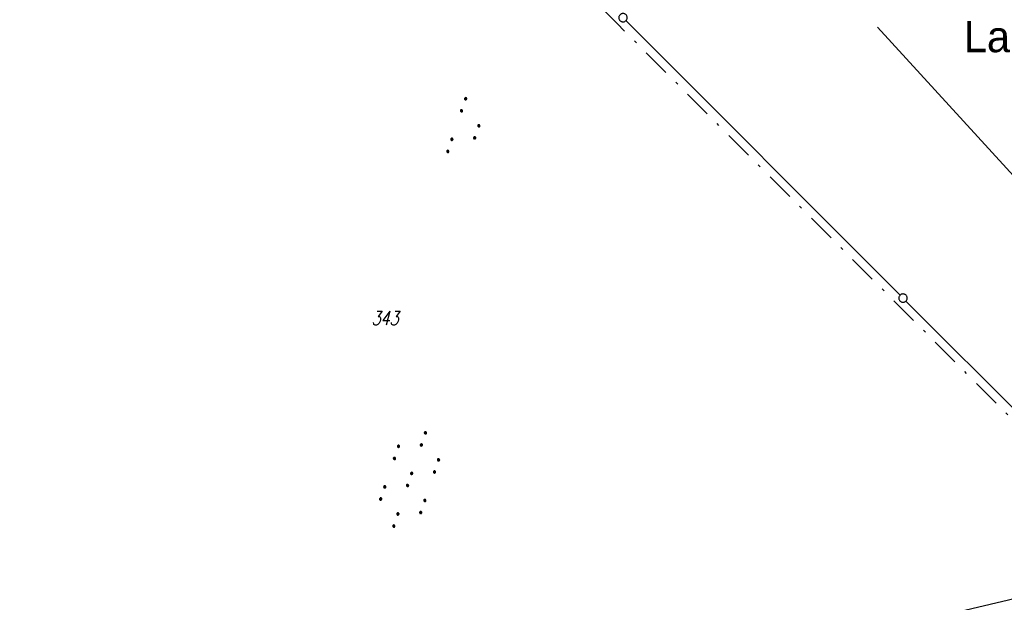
# Model space of a CAD drawing. Extents: x 510526 to 513920, y 467229 to 478797.
# Tile 170 of 256: x 510718 to 510895, y 472821 to 472926. Entities that reach past the tile are written whole.
import ezdxf

# ---------------------------------------------------------------- set-up
doc = ezdxf.new("R2010")
doc.units = 0
doc.header["$LTSCALE"] = 10
doc.header["$MEASUREMENT"] = 0
doc.linetypes.add('LT00', pattern=[0])
doc.linetypes.add('LT08', pattern=[0.42, 0.2, -0.1, 0.02, -0.1])
doc.layers.get('0').update_dxf_attribs({"linetype": 'LT00'})
for name, color, linetype in [('DFK_FLUR_NR', 250, 'LT00'), ('DFK_GZPKT', 250, 'LT00'), ('DFK_KATASTER', 250, 'LT00'), ('DFK_NUTZUNG', 250, 'LT00'), ('GEMEINDEGRENZE', 3, 'LT08'), ('GRENZNAME', 250, 'Continuous'), ('STROM_FREILTG', 80, 'STROMFREILEITUNG')]:
    doc.layers.add(name, color=color, linetype=linetype)
doc.styles.get("Standard").update_dxf_attribs({"font": 'romans.shx'})
doc.styles.add('Strom', font='txt.shx')
doc.styles.add('UNIR-H', font='unir_h.shx', dxfattribs={"width": 0.8})
doc.linetypes.add('STROMFREILEITUNG', pattern='A,12.7,-5.5,["xx",Strom,S=2.5,R=0,X=-2.6,Y=-0.85],-4.35', length=22.55)

# ---------------------------------------------------------------- blocks, each defined once
blk = doc.blocks.new('SYMB7110')
at = {"color": 0, "linetype": 'ByBlock'}
for p, q in [((-0.515, 0.392919), (-0.515, 0.367081)), ((-0.51, 0.362895), (-0.51, 0.397105)), ((-0.505, 0.399164), (-0.505, 0.360836)), ((-0.5, 0.360204), (-0.5, 0.399796)), ((-0.495, 0.399164), (-0.495, 0.360836)), ((-0.49, 0.362895), (-0.49, 0.397105)), ((-0.485, 0.392919), (-0.485, 0.367081)), ((-0.48, 0.379874), (-0.48, 0.380145)), ((-0.285, 0.392919), (-0.285, 0.367081)), ((-0.28, 0.362895), (-0.28, 0.397105)), ((-0.275, 0.399164), (-0.275, 0.360836)), ((-0.27, 0.360204), (-0.27, 0.399796)), ((-0.265, 0.399164), (-0.265, 0.360836)), ((-0.26, 0.362895), (-0.26, 0.397105)), ((-0.255, 0.392919), (-0.255, 0.367081)), ((-0.25, 0.379874), (-0.25, 0.380146)), ((0.255, 0.392919), (0.255, 0.367081)), ((0.26, 0.362895), (0.26, 0.397105)), ((0.265, 0.399164), (0.265, 0.360836)), ((0.27, 0.360204), (0.27, 0.399796)), ((0.275, 0.399164), (0.275, 0.360836)), ((0.28, 0.362895), (0.28, 0.397105)), ((0.285, 0.392919), (0.285, 0.367081)), ((0.29, 0.379874), (0.29, 0.380145)), ((0.485, 0.392919), (0.485, 0.367081)), ((0.49, 0.362895), (0.49, 0.397105)), ((0.495, 0.399164), (0.495, 0.360836)), ((0.5, 0.360204), (0.5, 0.399796)), ((0.505, 0.399164), (0.505, 0.360836)), ((0.51, 0.362895), (0.51, 0.397105)), ((0.515, 0.392919), (0.515, 0.367081)), ((0.52, 0.379874), (0.52, 0.380146)), ((-0.9, 0.012919), (-0.9, -0.012919)), ((-0.895, -0.017106), (-0.895, 0.017105)), ((-0.89, 0.019164), (-0.89, -0.019164)), ((-0.885, -0.019797), (-0.885, 0.019796)), ((-0.88, 0.019164), (-0.88, -0.019164)), ((-0.875, -0.017106), (-0.875, 0.017105)), ((-0.87, 0.012919), (-0.87, -0.012919)), ((-0.865, -0.000126), (-0.865, 0.000145)), ((-0.67, 0.012919), (-0.67, -0.012919)), ((-0.665, -0.017106), (-0.665, 0.017105)), ((-0.66, 0.019164), (-0.66, -0.019164)), ((-0.655, -0.019797), (-0.655, 0.019796)), ((-0.65, 0.019164), (-0.65, -0.019164)), ((-0.645, -0.017106), (-0.645, 0.017105)), ((-0.64, 0.012919), (-0.64, -0.012919)), ((-0.635, -0.000126), (-0.635, 0.000145)), ((-0.13, 0.012919), (-0.13, -0.012919)), ((-0.125, -0.017105), (-0.125, 0.017105)), ((-0.12, 0.019164), (-0.12, -0.019164)), ((-0.115, -0.019796), (-0.115, 0.019796)), ((-0.11, 0.019164), (-0.11, -0.019164)), ((-0.105, -0.017105), (-0.105, 0.017105)), ((-0.1, 0.012919), (-0.1, -0.012919)), ((-0.095, -0.000126), (-0.095, 0.000146)), ((0.1, 0.012919), (0.1, -0.012919)), ((0.105, -0.017105), (0.105, 0.017105)), ((0.11, 0.019164), (0.11, -0.019164)), ((0.115, -0.019796), (0.115, 0.019796)), ((0.12, 0.019164), (0.12, -0.019164)), ((0.125, -0.017105), (0.125, 0.017105)), ((0.13, 0.012919), (0.13, -0.012919)), ((0.135, -0.000126), (0.135, 0.000146)), ((0.64, 0.012919), (0.64, -0.012919)), ((0.645, -0.017105), (0.645, 0.017105)), ((0.65, 0.019164), (0.65, -0.019164)), ((0.655, -0.019796), (0.655, 0.019796)), ((0.66, 0.019164), (0.66, -0.019164)), ((0.665, -0.017105), (0.665, 0.017105)), ((0.67, 0.012919), (0.67, -0.012919)), ((0.675, -0.000126), (0.675, 0.000146)), ((0.87, 0.012919), (0.87, -0.012919)), ((0.875, -0.017105), (0.875, 0.017105)), ((0.88, 0.019164), (0.88, -0.019164)), ((0.885, -0.019796), (0.885, 0.019796)), ((0.89, 0.019164), (0.89, -0.019164)), ((0.895, -0.017105), (0.895, 0.017105)), ((0.9, 0.012919), (0.9, -0.012919)), ((0.905, -0.000126), (0.905, 0.000146)), ((-0.515, -0.367081), (-0.515, -0.392919)), ((-0.51, -0.397105), (-0.51, -0.362895)), ((-0.505, -0.360836), (-0.505, -0.399164)), ((-0.5, -0.399796), (-0.5, -0.360204)), ((-0.495, -0.360836), (-0.495, -0.399164)), ((-0.49, -0.397106), (-0.49, -0.362895)), ((-0.485, -0.367081), (-0.485, -0.392919)), ((-0.48, -0.380126), (-0.48, -0.379855)), ((-0.285, -0.367081), (-0.285, -0.392919)), ((-0.28, -0.397105), (-0.28, -0.362895)), ((-0.275, -0.360836), (-0.275, -0.399164)), ((-0.27, -0.399796), (-0.27, -0.360204)), ((-0.265, -0.360836), (-0.265, -0.399164)), ((-0.26, -0.397105), (-0.26, -0.362895)), ((-0.255, -0.367081), (-0.255, -0.392919)), ((-0.25, -0.380126), (-0.25, -0.379855)), ((0.255, -0.367081), (0.255, -0.392919)), ((0.26, -0.397105), (0.26, -0.362895)), ((0.265, -0.360836), (0.265, -0.399164)), ((0.27, -0.399796), (0.27, -0.360204)), ((0.275, -0.360836), (0.275, -0.399164)), ((0.28, -0.397105), (0.28, -0.362895)), ((0.285, -0.367081), (0.285, -0.392919)), ((0.29, -0.380126), (0.29, -0.379855)), ((0.485, -0.367081), (0.485, -0.392919)), ((0.49, -0.397105), (0.49, -0.362895)), ((0.495, -0.360836), (0.495, -0.399164)), ((0.5, -0.399796), (0.5, -0.360204)), ((0.505, -0.360836), (0.505, -0.399164)), ((0.51, -0.397105), (0.51, -0.362895)), ((0.515, -0.367081), (0.515, -0.392919)), ((0.52, -0.380126), (0.52, -0.379855))]:
    blk.add_line(p, q, dxfattribs=at)
for points in [[(-0.48, 0.38), (-0.481981, 0.388678), (-0.48753, 0.395637), (-0.49555, 0.399499), (-0.50445, 0.399499), (-0.51247, 0.395637), (-0.518019, 0.388678), (-0.52, 0.38), (-0.518019, 0.371322), (-0.51247, 0.364363), (-0.50445, 0.360501), (-0.49555, 0.360501), (-0.48753, 0.364363), (-0.481981, 0.371322), (-0.48, 0.38)], [(-0.25, 0.38), (-0.251981, 0.388678), (-0.25753, 0.395637), (-0.26555, 0.399499), (-0.27445, 0.399499), (-0.28247, 0.395637), (-0.288019, 0.388678), (-0.29, 0.38), (-0.288019, 0.371322), (-0.28247, 0.364363), (-0.27445, 0.360501), (-0.26555, 0.360501), (-0.25753, 0.364363), (-0.251981, 0.371322), (-0.25, 0.38)], [(0.29, 0.38), (0.288019, 0.388678), (0.28247, 0.395637), (0.27445, 0.399499), (0.26555, 0.399499), (0.25753, 0.395637), (0.251981, 0.388678), (0.25, 0.38), (0.251981, 0.371322), (0.25753, 0.364363), (0.26555, 0.360501), (0.27445, 0.360501), (0.28247, 0.364363), (0.288019, 0.371322), (0.29, 0.38)], [(0.52, 0.38), (0.518019, 0.388678), (0.51247, 0.395637), (0.50445, 0.399499), (0.495549, 0.399499), (0.48753, 0.395637), (0.481981, 0.388678), (0.48, 0.38), (0.481981, 0.371322), (0.48753, 0.364363), (0.495549, 0.360501), (0.50445, 0.360501), (0.51247, 0.364363), (0.518019, 0.371322), (0.52, 0.38)], [(-0.865, 0), (-0.866981, 0.008678), (-0.87253, 0.015637), (-0.88055, 0.019498), (-0.88945, 0.019498), (-0.89747, 0.015637), (-0.903019, 0.008678), (-0.905, 0)], [(-0.905, 0), (-0.903019, -0.008678), (-0.89747, -0.015637), (-0.88945, -0.019499), (-0.88055, -0.019499), (-0.87253, -0.015637), (-0.866981, -0.008678), (-0.865, 0)], [(-0.635, 0), (-0.636981, 0.008678), (-0.64253, 0.015637), (-0.65055, 0.019498), (-0.65945, 0.019498), (-0.66747, 0.015637), (-0.673019, 0.008678), (-0.675, 0)], [(-0.675, 0), (-0.673019, -0.008678), (-0.66747, -0.015637), (-0.65945, -0.019499), (-0.65055, -0.019499), (-0.64253, -0.015637), (-0.636981, -0.008678), (-0.635, 0)], [(-0.095, 0), (-0.096981, 0.008678), (-0.10253, 0.015637), (-0.11055, 0.019499), (-0.11945, 0.019499), (-0.12747, 0.015637), (-0.133019, 0.008678), (-0.135, 0)], [(-0.135, 0), (-0.133019, -0.008678), (-0.12747, -0.015637), (-0.11945, -0.019499), (-0.11055, -0.019499), (-0.10253, -0.015637), (-0.096981, -0.008678), (-0.095, 0)], [(0.135, 0), (0.133019, 0.008678), (0.12747, 0.015637), (0.11945, 0.019499), (0.11055, 0.019499), (0.10253, 0.015637), (0.096981, 0.008678), (0.095, 0)], [(0.095, 0), (0.096981, -0.008678), (0.10253, -0.015637), (0.11055, -0.019499), (0.11945, -0.019499), (0.12747, -0.015637), (0.133019, -0.008678), (0.135, 0)], [(0.675, 0), (0.673019, 0.008678), (0.66747, 0.015637), (0.65945, 0.019499), (0.65055, 0.019499), (0.64253, 0.015637), (0.636981, 0.008678), (0.635, 0)], [(0.635, 0), (0.636981, -0.008678), (0.64253, -0.015637), (0.65055, -0.019499), (0.65945, -0.019499), (0.66747, -0.015637), (0.673019, -0.008678), (0.675, 0)], [(0.905, 0), (0.903019, 0.008678), (0.89747, 0.015637), (0.88945, 0.019499), (0.88055, 0.019499), (0.87253, 0.015637), (0.866981, 0.008678), (0.865, 0)], [(0.865, 0), (0.866981, -0.008678), (0.87253, -0.015637), (0.88055, -0.019499), (0.88945, -0.019499), (0.89747, -0.015637), (0.903019, -0.008678), (0.905, 0)], [(-0.48, -0.38), (-0.481981, -0.371322), (-0.48753, -0.364363), (-0.49555, -0.360501), (-0.50445, -0.360501), (-0.51247, -0.364363), (-0.518019, -0.371322), (-0.52, -0.38), (-0.518019, -0.388678), (-0.51247, -0.395637), (-0.50445, -0.399499), (-0.49555, -0.399499), (-0.48753, -0.395637), (-0.481981, -0.388678), (-0.48, -0.38)], [(-0.25, -0.38), (-0.251981, -0.371322), (-0.25753, -0.364363), (-0.26555, -0.360501), (-0.27445, -0.360501), (-0.28247, -0.364363), (-0.288019, -0.371322), (-0.29, -0.38), (-0.288019, -0.388678), (-0.28247, -0.395637), (-0.27445, -0.399499), (-0.26555, -0.399499), (-0.25753, -0.395637), (-0.251981, -0.388678), (-0.25, -0.38)], [(0.29, -0.38), (0.288019, -0.371322), (0.28247, -0.364363), (0.27445, -0.360501), (0.26555, -0.360501), (0.25753, -0.364363), (0.251981, -0.371322), (0.25, -0.38), (0.251981, -0.388678), (0.25753, -0.395637), (0.26555, -0.399499), (0.27445, -0.399499), (0.28247, -0.395637), (0.288019, -0.388678), (0.29, -0.38)], [(0.52, -0.38), (0.518019, -0.371322), (0.51247, -0.364363), (0.50445, -0.360501), (0.495549, -0.360501), (0.48753, -0.364363), (0.481981, -0.371322), (0.48, -0.38), (0.481981, -0.388678), (0.48753, -0.395637), (0.495549, -0.399499), (0.50445, -0.399499), (0.51247, -0.395637), (0.518019, -0.388678), (0.52, -0.38)]]:
    blk.add_lwpolyline(points, dxfattribs=at)
blk = doc.blocks.new('SYMB7111')
at = {"color": 0, "linetype": 'ByBlock'}
for p, q in [((-0.13, 0.202919), (-0.13, 0.177081)), ((-0.125, 0.172895), (-0.125, 0.207105)), ((-0.12, 0.209164), (-0.12, 0.170836)), ((-0.115, 0.170204), (-0.115, 0.209796)), ((-0.11, 0.209164), (-0.11, 0.170836)), ((-0.105, 0.172895), (-0.105, 0.207105)), ((-0.1, 0.202919), (-0.1, 0.177081)), ((-0.095, 0.189874), (-0.095, 0.190146)), ((0.1, 0.202919), (0.1, 0.177081)), ((0.105, 0.172895), (0.105, 0.207105)), ((0.11, 0.209164), (0.11, 0.170836)), ((0.115, 0.170204), (0.115, 0.209796)), ((0.12, 0.209164), (0.12, 0.170836)), ((0.125, 0.172895), (0.125, 0.207105)), ((0.13, 0.202919), (0.13, 0.177081)), ((0.135, 0.189874), (0.135, 0.190146)), ((-0.51, -0.207105), (-0.51, -0.172895)), ((-0.505, -0.170836), (-0.505, -0.209164)), ((-0.5, -0.209796), (-0.5, -0.170204)), ((-0.495, -0.170836), (-0.495, -0.209164)), ((-0.49, -0.207105), (-0.49, -0.172895)), ((-0.28, -0.207105), (-0.28, -0.172895)), ((-0.275, -0.170836), (-0.275, -0.209164)), ((-0.27, -0.209796), (-0.27, -0.170204)), ((-0.265, -0.170836), (-0.265, -0.209164)), ((-0.26, -0.207105), (-0.26, -0.172895)), ((0.26, -0.207105), (0.26, -0.172895)), ((0.265, -0.170836), (0.265, -0.209164)), ((0.27, -0.209796), (0.27, -0.170204)), ((0.275, -0.170836), (0.275, -0.209164)), ((0.28, -0.207105), (0.28, -0.172895)), ((0.49, -0.207105), (0.49, -0.172895)), ((0.495, -0.170836), (0.495, -0.209164)), ((0.5, -0.209796), (0.5, -0.170204)), ((0.505, -0.170836), (0.505, -0.209164)), ((0.51, -0.207105), (0.51, -0.172895)), ((-0.515, -0.177081), (-0.515, -0.202919)), ((-0.485, -0.177081), (-0.485, -0.202919)), ((-0.48, -0.190126), (-0.48, -0.189854)), ((-0.285, -0.177081), (-0.285, -0.202919)), ((-0.255, -0.177081), (-0.255, -0.202919)), ((-0.25, -0.190126), (-0.25, -0.189854)), ((0.255, -0.177081), (0.255, -0.202919)), ((0.285, -0.177081), (0.285, -0.202919)), ((0.29, -0.190126), (0.29, -0.189854)), ((0.485, -0.177081), (0.485, -0.202919)), ((0.515, -0.177081), (0.515, -0.202919)), ((0.52, -0.190126), (0.52, -0.189854))]:
    blk.add_line(p, q, dxfattribs=at)
for points in [[(-0.095, 0.19), (-0.096981, 0.198678), (-0.10253, 0.205637), (-0.11055, 0.209499), (-0.11945, 0.209499), (-0.12747, 0.205637), (-0.133019, 0.198678), (-0.135, 0.19), (-0.133019, 0.181322), (-0.12747, 0.174363), (-0.11945, 0.170501), (-0.11055, 0.170501), (-0.10253, 0.174363), (-0.096981, 0.181322), (-0.095, 0.19)], [(0.135, 0.19), (0.133019, 0.198678), (0.12747, 0.205637), (0.11945, 0.209499), (0.11055, 0.209499), (0.10253, 0.205637), (0.096981, 0.198678), (0.095, 0.19), (0.096981, 0.181322), (0.10253, 0.174363), (0.11055, 0.170501), (0.11945, 0.170501), (0.12747, 0.174363), (0.133019, 0.181322), (0.135, 0.19)], [(-0.48, -0.19), (-0.481981, -0.181322), (-0.48753, -0.174363), (-0.49555, -0.170501), (-0.50445, -0.170501), (-0.51247, -0.174363), (-0.518019, -0.181322), (-0.52, -0.19), (-0.518019, -0.198678), (-0.51247, -0.205637), (-0.50445, -0.209499), (-0.49555, -0.209499), (-0.48753, -0.205637), (-0.481981, -0.198678), (-0.48, -0.19)], [(-0.25, -0.19), (-0.251981, -0.181322), (-0.25753, -0.174363), (-0.26555, -0.170501), (-0.27445, -0.170501), (-0.28247, -0.174363), (-0.288019, -0.181322), (-0.29, -0.19), (-0.288019, -0.198678), (-0.28247, -0.205637), (-0.27445, -0.209499), (-0.26555, -0.209499), (-0.25753, -0.205637), (-0.251981, -0.198678), (-0.25, -0.19)], [(0.29, -0.19), (0.288019, -0.181322), (0.28247, -0.174363), (0.27445, -0.170501), (0.26555, -0.170501), (0.25753, -0.174363), (0.251981, -0.181322), (0.25, -0.19), (0.251981, -0.198678), (0.25753, -0.205637), (0.26555, -0.209499), (0.27445, -0.209499), (0.28247, -0.205637), (0.288019, -0.198678), (0.29, -0.19)], [(0.52, -0.19), (0.518019, -0.181322), (0.51247, -0.174363), (0.50445, -0.170501), (0.49555, -0.170501), (0.48753, -0.174363), (0.481981, -0.181322), (0.48, -0.19), (0.481981, -0.198678), (0.48753, -0.205637), (0.49555, -0.209499), (0.50445, -0.209499), (0.51247, -0.205637), (0.518019, -0.198678), (0.52, -0.19)]]:
    blk.add_lwpolyline(points, dxfattribs=at)
blk = doc.blocks.new('SYMB7010')
at = {"color": 0, "linetype": 'ByBlock'}
for points in [[(-0.031408, 0.499213), (-0.093728, 0.49134), (-0.15457, 0.475719), (-0.212975, 0.452595), (-0.268021, 0.422333), (-0.31884, 0.385411), (-0.36463, 0.342411), (-0.40467, 0.29401), (-0.438329, 0.240973), (-0.465074, 0.184136), (-0.484486, 0.124395), (-0.496256, 0.062692), (-0.5002, 0)], [(-0.5002, 0), (-0.496256, -0.062692), (-0.484486, -0.124395), (-0.465075, -0.184136), (-0.438329, -0.240973), (-0.404671, -0.29401), (-0.36463, -0.342411), (-0.31884, -0.385411), (-0.268021, -0.422333), (-0.212975, -0.452595), (-0.154571, -0.475719), (-0.093728, -0.49134), (-0.031408, -0.499213), (0.031408, -0.499213)], [(0.5002, 0), (0.496256, 0.062692), (0.484485, 0.124395), (0.465074, 0.184136), (0.438329, 0.240973), (0.40467, 0.29401), (0.36463, 0.342411), (0.31884, 0.385411), (0.268021, 0.422333), (0.212975, 0.452595), (0.15457, 0.475719), (0.093728, 0.49134), (0.031408, 0.499213), (-0.031408, 0.499213)], [(0.031408, -0.499213), (0.093728, -0.491341), (0.15457, -0.475719), (0.212975, -0.452595), (0.268021, -0.422333), (0.31884, -0.385411), (0.36463, -0.342411), (0.404671, -0.294011), (0.438329, -0.240974), (0.465075, -0.184136), (0.484486, -0.124395), (0.496256, -0.062692), (0.500201, 0)]]:
    blk.add_lwpolyline(points, dxfattribs=at)

msp = doc.modelspace()

# ---------------------------------------------------------------- linework, layer by layer
at = {"layer": 'DFK_KATASTER'}
for p, q in [((510826.72, 472925.73), (510875.99, 472876.38)), ((510877.05, 472875.32), (510923.5, 472828.84)), ((510923.3, 472828.14), (510866.75, 472814.78))]:
    msp.add_line(p, q, dxfattribs=at)
at = {"layer": 'GEMEINDEGRENZE', "ltscale": 2.5, "flags": 128}
msp.add_lwpolyline([(512449.04, 475402.04), (512420.18, 475407.56), (512394.81, 475414.05), (512349.27, 475430.89), (512332.55, 475438.84), (512267.81, 475490.73), (512251.31, 475522.19), (512242.37, 475555.3), (512229.97, 475584.98), (512227.01, 475610.4), (512238.86, 475661.14), (512275.55, 475791.69), (512297.96, 475860.4), (512299.32, 475864.34), (512322.1, 475898.59), (512340.39, 475931.96), (512366.59, 476019.31), (512318.09, 476028.59), (512312.28, 476031.12), (512305.69, 476033.81), (512287.82, 475996.96), (512243.16, 475928.69), (512232.75, 475919.29), (512200.58, 475820.9), (512193.73, 475799.02), (512174.8, 475704.06), (512153.08, 475591.51), (512137.53, 475520.72), (512131.52, 475505.41), (512079.51, 475365.74), (512045.16, 475285.06), (511996.85, 475193.51), (511968.58, 475139.95), (511923.93, 475031.14), (511909.15, 474966.23), (511901.23, 474898.74), (511940.21, 474729.59), (511948.11, 474671.17), (511959.93, 474649.28), (511949.37, 474579.35), (511923.59, 474424.01), (511922.29, 474397.28), (511902.07, 474265.53), (511883.42, 474171.19), (511840.83, 474046.67), (511811.06, 474002.19), (511789.86, 473974.02), (511738.64, 473910.57), (511734.93, 473905.97), (511711.9, 473880.46), (511676.78, 473841.54), (511661.06, 473825.37), (511656.15, 473820.18), (511647.79, 473811.31), (511604.86, 473771.83), (511589.09, 473758.2), (511554.15, 473690.45), (511530.62, 473670.04), (511510.61, 473640.16), (511417.15, 473647.45), (511399.93, 473617.63), (511399.3, 473598.99), (511391.57, 473572.16), (511385.53, 473532.59), (511382.42, 473506.57), (511379.56, 473490.69), (511376.76, 473467.53), (511377.2, 473446.76), (511375.16, 473429.8), (511374.8, 473404.87), (511375.41, 473387.27), (511377.46, 473378.27), (511379.75, 473364.15), (511381.83, 473342.87), (511384.51, 473307.86), (511383.01, 473292.21), (511378.94, 473272.5), (511363.92, 473241.63), (511343.54, 473221.82), (511333.86, 473218.85), (511320.58, 473208.55), (511312.84, 473198.8), (511304.61, 473186.13), (511295.34, 473174.25), (511276.67, 473143.26), (511247.06, 473107.83), (511220.15, 473075.52), (511209.96, 473060.18), (511192.69, 473040.29), (511159.71, 473009.47), (511137.79, 472985.62), (511138.23, 472997.66), (511133.95, 473001.3), (511127.75, 472996.4), (511117.54, 472978.81), (511095.45, 472960.68), (511068.72, 472945.37), (511062.62, 472935.67), (511054.27, 472932.27), (511004.99, 472918.68), (510993.39, 472905.55), (510985.6, 472889.86), (510969.16, 472866.89), (510956.82, 472847.22), (510952.63, 472840.3), (510942.14, 472834.76), (510925.19, 472825.03), (510922.97, 472827.25), (510875.46, 472874.79), (510825.13, 472925.2), (510821.3, 472929.06), (510869.78, 472985.54), (510927.92, 473053.12), (510935.97, 473062.47), (510982.9, 473117.01), (510983.35, 473117.61), (510990.27, 473126.7), (510995.26, 473137.2), (510997.98, 473148.98), (510999.63, 473159.45), (511014.29, 473252.43)], dxfattribs=at)
at = {"layer": 'STROM_FREILTG', "ltscale": 0.1}
msp.add_lwpolyline([(510871.91, 472924.55), (510931.19, 472859.81), (510864.67, 472516.83), (510814.09, 472278.91), (510736.48, 471907.84), (510717.74, 471818.86)], dxfattribs=at)

# ---------------------------------------------------------------- block references
at = {"layer": 'DFK_GZPKT', "xscale": 1.499999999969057, "yscale": 1.5, "zscale": 1.5, "rotation": 251.2881100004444}
for p in [(510826.19, 472926.26), (510876.52, 472875.85)]:
    msp.add_blockref('SYMB7010', p, dxfattribs=at)
at = {"layer": 'DFK_NUTZUNG', "xscale": 10, "yscale": 10, "zscale": 10, "rotation": 251.28826}
for name, p in [('SYMB7111', (510798.1, 472906.35)), ('SYMB7110', (510787.83, 472843.25))]:
    msp.add_blockref(name, p, dxfattribs=at)

# ---------------------------------------------------------------- texts
at = {"layer": 'DFK_FLUR_NR', "oblique": 13.754, "width": 0.75}
msp.add_text('343', height=2.5, rotation=-0.0003, dxfattribs=at).set_placement((510780.99, 472870.99))
at = {"layer": 'GRENZNAME', "insert": (510887.44, 472944.33), "char_height": 5.6, "width": 89.3696, "attachment_point": 1, "style": 'UNIR-H'}
msp.add_mtext('{\\W1;Gemarkung: Stulln\\PGemeinde: Stulln\\PLandkreis: Schwandorf}', dxfattribs=at)

doc.saveas('drawing.dxf')
